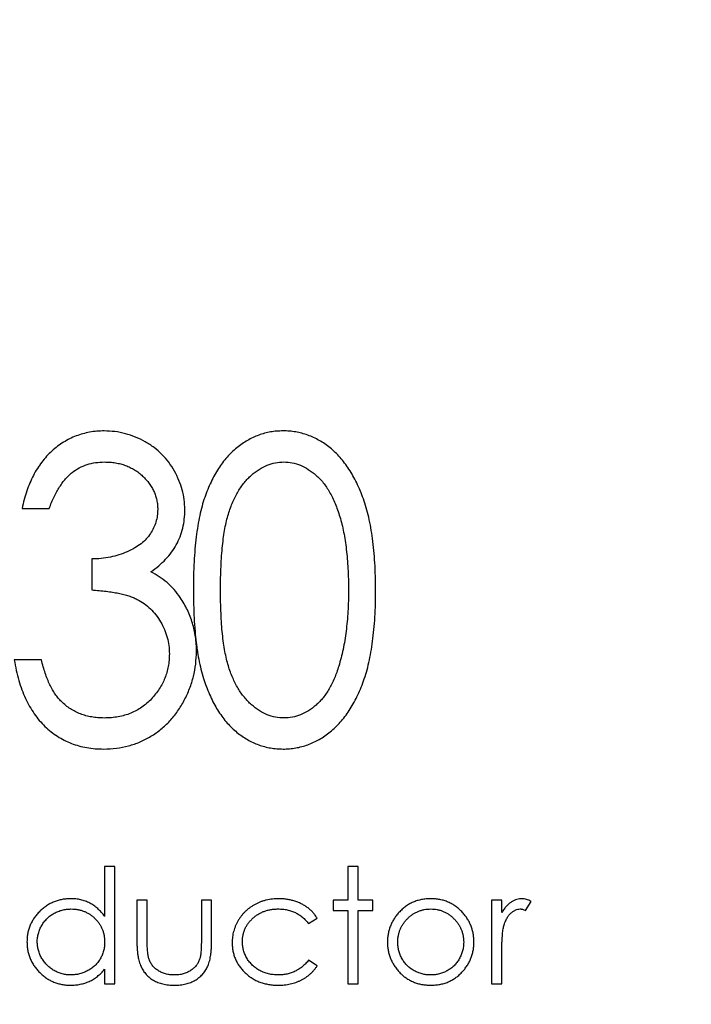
# Model space of a CAD drawing. Header units: millimetres. Extents: x -45 to 609, y -105 to 214.
# Tile 20 of 27: x 509.78 to 512.72, y 24.76 to 29.07. Entities that reach past the tile are written whole.
import ezdxf

# ---------------------------------------------------------------- set-up
doc = ezdxf.new("R2010")
doc.units = ezdxf.units.MM
doc.header["$LTSCALE"] = 30.734
doc.layers.get('0').update_dxf_attribs({"linetype": 'CONTINUOUS'})

msp = doc.modelspace()

# ---------------------------------------------------------------- linework, layer by layer
at = {"color": 7, "linetype": 'Continuous'}
for p, q in [((509.7902, 26.9294), (509.9089, 26.9294)), ((510.0955, 26.7089), (510.0955, 26.5732)), ((509.875, 26.2679), (509.7563, 26.2679)), ((510.1965, 25.3645), (510.1517, 25.3645)), ((510.1517, 25.3645), (510.1517, 25.1464)), ((510.1965, 24.8517), (510.1965, 25.3645)), ((511.2606, 25.3645), (511.2158, 25.3645)), ((511.2158, 25.3645), (511.2158, 25.2171)), ((511.2606, 25.2171), (511.2606, 25.3645)), ((510.3376, 25.2171), (510.2927, 25.2171)), ((510.2927, 25.2171), (510.2927, 25.0425)), ((510.3376, 25.0476), (510.3376, 25.2171)), ((510.6196, 25.2171), (510.5747, 25.2171)), ((510.5747, 25.2171), (510.5747, 25.0476)), ((510.6196, 25.0392), (510.6196, 25.2171)), ((511.2158, 25.2171), (511.1517, 25.2171)), ((511.1517, 25.2171), (511.1517, 25.1722)), ((511.3247, 25.2171), (511.2606, 25.2171)), ((511.3247, 25.1722), (511.3247, 25.2171)), ((511.8888, 25.2171), (511.844, 25.2171)), ((511.844, 25.2171), (511.844, 24.8517)), ((511.8888, 25.1633), (511.8888, 25.2171)), ((511.9924, 25.1721), (512.017, 25.211)), ((511.1517, 25.1722), (511.2158, 25.1722)), ((511.2158, 25.1722), (511.2158, 24.8517)), ((511.2606, 25.1722), (511.3247, 25.1722)), ((511.2606, 24.8517), (511.2606, 25.1722)), ((511.0436, 25.1145), (511.0811, 25.1379)), ((511.8888, 24.8517), (511.8888, 24.9745)), ((511.0812, 24.9296), (511.0436, 24.9543)), ((510.1517, 24.9149), (510.1517, 24.8517)), ((510.1517, 24.8517), (510.1965, 24.8517)), ((511.2158, 24.8517), (511.2606, 24.8517)), ((511.844, 24.8517), (511.8888, 24.8517))]:
    msp.add_line(p, q, dxfattribs=at)
msp.add_circle((481.7107, 41.2465), 120.5796, dxfattribs=at)
msp.add_arc((511.6106, 26.4647), 1.0652, 187.72, 188.5917, dxfattribs=at)
for points, knots in [([(510.1498, 27.2686), (510.139, 27.2684), (510.1176, 27.2679), (510.0861, 27.2635), (510.0557, 27.2566), (510.0263, 27.2471), (509.9982, 27.2346), (509.9713, 27.2193), (509.9452, 27.2016), (509.9207, 27.1807), (509.8972, 27.1579), (509.8761, 27.1319), (509.8566, 27.1041), (509.8394, 27.0737), (509.824, 27.041), (509.8106, 27.006), (509.799, 26.9686), (509.7932, 26.9427), (509.7902, 26.9294)], [0, 0, 0, 0, 0.060041, 0.119082, 0.176578, 0.23349, 0.290507, 0.347534, 0.405908, 0.465594, 0.526442, 0.588268, 0.651151, 0.715679, 0.782548, 0.852132, 0.924147, 1, 1, 1, 1]), ([(510.5025, 26.9249), (510.5019, 26.9394), (510.5008, 26.9684), (510.492, 27.0113), (510.4775, 27.0531), (510.4577, 27.0937), (510.4329, 27.1319), (510.403, 27.1664), (510.3682, 27.1966), (510.3291, 27.2221), (510.2869, 27.2426), (510.2427, 27.2576), (510.1968, 27.267), (510.1656, 27.2681), (510.1498, 27.2686)], [0, 0, 0, 0, 0.079683, 0.158785, 0.239272, 0.322312, 0.405678, 0.488497, 0.572, 0.657785, 0.744076, 0.828547, 0.913544, 1, 1, 1, 1]), ([(510.932, 27.2686), (510.9228, 27.2684), (510.9046, 27.2681), (510.8775, 27.2645), (510.8511, 27.2587), (510.8254, 27.2504), (510.8003, 27.24), (510.7758, 27.2273), (510.7523, 27.212), (510.7291, 27.1949), (510.7073, 27.1752), (510.6863, 27.1537), (510.6671, 27.1296), (510.6486, 27.1038), (510.6322, 27.0752), (510.6164, 27.0449), (510.6018, 27.0124), (510.5888, 26.9773), (510.577, 26.9394), (510.5671, 26.8979), (510.5586, 26.8528), (510.5519, 26.804), (510.5462, 26.7514), (510.5428, 26.6951), (510.5402, 26.6351), (510.54, 26.5939), (510.5398, 26.5727)], [0, 0, 0, 0, 0.030945, 0.061518, 0.091671, 0.121949, 0.152208, 0.183061, 0.214485, 0.246775, 0.279837, 0.313271, 0.347727, 0.383362, 0.420281, 0.458447, 0.498508, 0.540093, 0.584294, 0.632034, 0.683467, 0.738718, 0.797919, 0.861387, 0.928636, 1, 1, 1, 1]), ([(511.337, 26.5727), (511.3369, 26.5931), (511.3367, 26.6327), (511.3337, 26.6905), (511.3301, 26.7453), (511.3242, 26.7968), (511.3165, 26.8451), (511.3073, 26.8902), (511.2965, 26.9321), (511.2841, 26.9711), (511.2699, 27.0072), (511.2549, 27.041), (511.2383, 27.0723), (511.2211, 27.1016), (511.2017, 27.128), (511.1819, 27.1526), (511.1608, 27.175), (511.1381, 27.1945), (511.1148, 27.2122), (511.0906, 27.2272), (511.0659, 27.2401), (511.0403, 27.2504), (511.0143, 27.2588), (510.9874, 27.2645), (510.96, 27.2681), (510.9414, 27.2685), (510.932, 27.2686)], [0, 0, 0, 0, 0.067961, 0.132439, 0.193759, 0.251445, 0.305897, 0.357178, 0.405407, 0.450724, 0.49385, 0.534979, 0.574363, 0.612264, 0.648672, 0.683742, 0.718015, 0.751313, 0.783813, 0.815539, 0.84646, 0.877075, 0.907444, 0.937986, 0.968659, 1, 1, 1, 1]), ([(509.9089, 26.9294), (509.9124, 26.9384), (509.9191, 26.9557), (509.9301, 26.9805), (509.9422, 27.003), (509.9543, 27.0239), (509.9672, 27.0425), (509.9805, 27.0593), (509.9946, 27.0738), (510.0139, 27.0908), (510.0402, 27.1079), (510.0748, 27.1223), (510.112, 27.1314), (510.1379, 27.1324), (510.1511, 27.1329)], [0, 0, 0, 0, 0.084552, 0.163976, 0.238834, 0.309315, 0.376459, 0.438453, 0.497902, 0.554721, 0.664388, 0.772518, 0.883713, 1, 1, 1, 1]), ([(510.1511, 27.1329), (510.1593, 27.1327), (510.1755, 27.1323), (510.1992, 27.1293), (510.2217, 27.1246), (510.2432, 27.1179), (510.2635, 27.1092), (510.2828, 27.0984), (510.3012, 27.0861), (510.3179, 27.0715), (510.3333, 27.0559), (510.3469, 27.0395), (510.3583, 27.0222), (510.3678, 27.0043), (510.3748, 26.9856), (510.3799, 26.9661), (510.3832, 26.946), (510.3836, 26.9323), (510.3838, 26.9254)], [0, 0, 0, 0, 0.071086, 0.139569, 0.205919, 0.269925, 0.3339, 0.396798, 0.460554, 0.524996, 0.588177, 0.649484, 0.709, 0.766726, 0.824734, 0.881599, 0.940356, 1, 1, 1, 1]), ([(510.6586, 26.5732), (510.6587, 26.591), (510.6588, 26.6255), (510.6605, 26.6754), (510.6629, 26.722), (510.6671, 26.7652), (510.6717, 26.8051), (510.6774, 26.8416), (510.6846, 26.8746), (510.6924, 26.9048), (510.7019, 26.9322), (510.712, 26.9578), (510.723, 26.9817), (510.7353, 27.0037), (510.7483, 27.0243), (510.7623, 27.0431), (510.7774, 27.0602), (510.7987, 27.0799), (510.8263, 27.1008), (510.8615, 27.1196), (510.8983, 27.1307), (510.9233, 27.1322), (510.9357, 27.1329)], [0, 0, 0, 0, 0.077044, 0.14952, 0.216704, 0.279443, 0.337729, 0.390911, 0.439926, 0.484367, 0.526062, 0.565635, 0.603702, 0.640073, 0.675055, 0.709014, 0.741863, 0.773861, 0.83465, 0.891739, 0.946073, 1, 1, 1, 1]), ([(510.9357, 27.1329), (510.948, 27.1322), (510.9726, 27.1307), (511.009, 27.1195), (511.0439, 27.1007), (511.0716, 27.0799), (511.0928, 27.0598), (511.1082, 27.0423), (511.1225, 27.0225), (511.1361, 27.0008), (511.1485, 26.9768), (511.1601, 26.9508), (511.1711, 26.9229), (511.1807, 26.8926), (511.1898, 26.8603), (511.1974, 26.8258), (511.2037, 26.7891), (511.209, 26.7502), (511.2133, 26.7091), (511.2161, 26.6658), (511.218, 26.6203), (511.2182, 26.5892), (511.2183, 26.5733)], [0, 0, 0, 0, 0.053215, 0.106865, 0.163668, 0.224514, 0.256806, 0.290515, 0.32566, 0.362707, 0.40166, 0.442873, 0.486117, 0.532099, 0.580687, 0.631787, 0.685525, 0.74244, 0.802221, 0.864898, 0.93094, 1, 1, 1, 1]), ([(510.3838, 26.9254), (510.3835, 26.916), (510.3829, 26.8974), (510.3764, 26.8702), (510.3665, 26.844), (510.3525, 26.819), (510.3339, 26.7957), (510.3107, 26.7745), (510.2826, 26.7558), (510.2502, 26.7394), (510.2146, 26.7256), (510.1765, 26.7163), (510.1367, 26.7098), (510.1094, 26.7092), (510.0955, 26.7089)], [0, 0, 0, 0, 0.07006, 0.139018, 0.207486, 0.278655, 0.351886, 0.428902, 0.512495, 0.603635, 0.699661, 0.796273, 0.896355, 1, 1, 1, 1]), ([(510.3533, 26.6527), (510.3652, 26.6612), (510.3883, 26.6777), (510.4188, 26.7065), (510.4447, 26.7373), (510.4659, 26.7705), (510.4824, 26.8059), (510.4941, 26.8437), (510.5012, 26.8836), (510.5021, 26.9109), (510.5025, 26.9249)], [0, 0, 0, 0, 0.134854, 0.262638, 0.386223, 0.506389, 0.62632, 0.74704, 0.870657, 1, 1, 1, 1]), ([(510.4824, 26.5399), (510.4737, 26.5518), (510.4565, 26.5753), (510.4255, 26.6059), (510.3913, 26.6323), (510.366, 26.6459), (510.3533, 26.6527)], [0, 0, 0, 0, 0.255047, 0.503699, 0.751386, 1, 1, 1, 1]), ([(510.0955, 26.5732), (510.1063, 26.5725), (510.1273, 26.5711), (510.1577, 26.5679), (510.1859, 26.564), (510.2119, 26.5593), (510.2356, 26.5536), (510.2572, 26.5477), (510.2766, 26.5406), (510.2994, 26.5301), (510.3251, 26.5143), (510.3528, 26.4917), (510.3767, 26.4645), (510.3972, 26.4339), (510.4139, 26.401), (510.4259, 26.3662), (510.4333, 26.3302), (510.4342, 26.3057), (510.4347, 26.2934)], [0, 0, 0, 0, 0.066005, 0.127355, 0.185182, 0.238508, 0.287449, 0.332514, 0.37417, 0.412485, 0.484538, 0.556011, 0.628413, 0.703226, 0.778142, 0.851769, 0.925452, 1, 1, 1, 1]), ([(510.5398, 26.5727), (510.54, 26.5517), (510.5403, 26.5108), (510.5427, 26.4511), (510.5465, 26.3951), (510.5512, 26.3523), (510.5542, 26.3283), (510.5551, 26.3216)], [0, 0, 0, 0, 0.250582, 0.487648, 0.711396, 0.91997, 1, 1, 1, 1]), ([(510.9358, 26.0136), (510.9234, 26.0143), (510.8985, 26.0158), (510.8619, 26.0273), (510.8264, 26.0457), (510.7987, 26.0668), (510.7775, 26.0868), (510.7623, 26.104), (510.748, 26.1227), (510.7351, 26.1433), (510.7227, 26.1653), (510.7118, 26.1893), (510.7013, 26.2147), (510.6923, 26.2423), (510.6842, 26.2723), (510.6775, 26.3056), (510.6713, 26.342), (510.6667, 26.3818), (510.663, 26.425), (510.6605, 26.4715), (510.6588, 26.5213), (510.6587, 26.5556), (510.6586, 26.5732)], [0, 0, 0, 0, 0.053557, 0.108013, 0.164937, 0.226276, 0.258545, 0.2914, 0.325597, 0.360586, 0.396966, 0.435041, 0.474765, 0.516347, 0.560798, 0.609744, 0.663378, 0.721296, 0.783632, 0.851214, 0.923323, 1, 1, 1, 1]), ([(510.9321, 25.8779), (510.9414, 25.878), (510.96, 25.8783), (510.9875, 25.8823), (511.0143, 25.8881), (511.0406, 25.8963), (511.0661, 25.9071), (511.0912, 25.9197), (511.1153, 25.9353), (511.139, 25.9526), (511.1615, 25.9727), (511.1829, 25.9949), (511.2032, 26.0194), (511.222, 26.0463), (511.2394, 26.0756), (511.2559, 26.1068), (511.271, 26.1404), (511.2848, 26.1763), (511.2975, 26.2149), (511.3078, 26.2568), (511.3168, 26.3017), (511.3242, 26.3497), (511.33, 26.401), (511.3342, 26.4554), (511.3365, 26.5131), (511.3368, 26.5525), (511.337, 26.5727)], [0, 0, 0, 0, 0.031376, 0.062122, 0.092697, 0.123382, 0.154144, 0.185364, 0.217283, 0.250057, 0.283587, 0.318103, 0.353399, 0.389917, 0.427861, 0.467289, 0.508194, 0.550985, 0.596072, 0.64428, 0.69527, 0.749445, 0.806902, 0.868017, 0.932259, 1, 1, 1, 1]), ([(511.2183, 26.5733), (511.2182, 26.5574), (511.2181, 26.5261), (511.2157, 26.48), (511.2129, 26.4357), (511.2079, 26.3933), (511.2023, 26.3526), (511.1947, 26.3138), (511.1865, 26.2764), (511.1794, 26.2525), (511.1759, 26.2407)], [0, 0, 0, 0, 0.141769, 0.278949, 0.410811, 0.537615, 0.659351, 0.777204, 0.890306, 1, 1, 1, 1]), ([(510.5534, 26.3048), (510.5532, 26.3155), (510.5529, 26.3368), (510.5493, 26.3682), (510.5437, 26.3988), (510.536, 26.4287), (510.526, 26.4578), (510.5136, 26.486), (510.4995, 26.5137), (510.4881, 26.5311), (510.4824, 26.5399)], [0, 0, 0, 0, 0.128702, 0.255959, 0.380234, 0.503224, 0.626943, 0.749781, 0.874355, 1, 1, 1, 1]), ([(510.1474, 25.8779), (510.1661, 25.8785), (510.2029, 25.8796), (510.2564, 25.8908), (510.3073, 25.9079), (510.3548, 25.9325), (510.3987, 25.9633), (510.4379, 26.0001), (510.4721, 26.0428), (510.5009, 26.0905), (510.5241, 26.1417), (510.5413, 26.1948), (510.5513, 26.2495), (510.5527, 26.2863), (510.5534, 26.3048)], [0, 0, 0, 0, 0.085365, 0.167726, 0.248815, 0.330085, 0.411531, 0.492949, 0.575375, 0.660903, 0.746924, 0.83172, 0.915441, 1, 1, 1, 1]), ([(510.5574, 26.3056), (510.5581, 26.3014), (510.5612, 26.2819), (510.5677, 26.2486), (510.5775, 26.2068), (510.5896, 26.1687), (510.603, 26.1335), (510.6172, 26.1005), (510.6328, 26.07), (510.6499, 26.0417), (510.6681, 26.0155), (510.6874, 25.9915), (510.7083, 25.97), (510.7299, 25.9505), (510.7528, 25.9336), (510.7764, 25.9188), (510.8005, 25.9058), (510.8256, 25.8959), (510.8512, 25.8878), (510.8775, 25.882), (510.9046, 25.8784), (510.9229, 25.8781), (510.9321, 25.8779)], [0, 0, 0, 0, 0.020726, 0.094896, 0.163691, 0.227536, 0.287651, 0.345251, 0.400297, 0.453031, 0.504424, 0.553777, 0.601667, 0.648423, 0.694079, 0.738861, 0.782678, 0.825858, 0.868693, 0.911884, 0.955675, 1, 1, 1, 1]), ([(509.7563, 26.2679), (509.7591, 26.2524), (509.7645, 26.222), (509.7758, 26.1783), (509.7892, 26.1376), (509.8049, 26.0996), (509.8229, 26.0646), (509.843, 26.0324), (509.8653, 26.0029), (509.8901, 25.9767), (509.9166, 25.9533), (509.9448, 25.933), (509.9748, 25.9161), (510.0064, 25.9022), (510.0394, 25.8913), (510.074, 25.8833), (510.1102, 25.8788), (510.1349, 25.8782), (510.1474, 25.8779)], [0, 0, 0, 0, 0.078079, 0.151819, 0.22248, 0.289459, 0.354136, 0.416374, 0.47666, 0.535825, 0.593847, 0.650659, 0.707225, 0.763393, 0.82028, 0.878393, 0.938093, 1, 1, 1, 1]), ([(509.9627, 26.0851), (509.958, 26.09), (509.9483, 26.1003), (509.9352, 26.1178), (509.923, 26.1376), (509.9116, 26.1594), (509.9009, 26.1833), (509.8917, 26.2097), (509.8824, 26.2379), (509.8775, 26.2577), (509.875, 26.2679)], [0, 0, 0, 0, 0.099603, 0.206494, 0.318976, 0.438505, 0.565647, 0.701638, 0.846574, 1, 1, 1, 1]), ([(510.4347, 26.2934), (510.4344, 26.2842), (510.4338, 26.266), (510.4304, 26.2391), (510.4244, 26.213), (510.4154, 26.1881), (510.4047, 26.1637), (510.3909, 26.1406), (510.3749, 26.1183), (510.3568, 26.0969), (510.3366, 26.0775), (510.3146, 26.0603), (510.2911, 26.0456), (510.2657, 26.0341), (510.239, 26.0245), (510.2105, 26.0185), (510.1806, 26.0142), (510.1601, 26.0138), (510.1495, 26.0135)], [0, 0, 0, 0, 0.061815, 0.122273, 0.182036, 0.241182, 0.300438, 0.36031, 0.421596, 0.484768, 0.548171, 0.609926, 0.67204, 0.734197, 0.797097, 0.862201, 0.929288, 1, 1, 1, 1]), ([(511.1759, 26.2407), (511.1729, 26.2315), (511.1673, 26.2135), (511.1575, 26.1876), (511.1464, 26.1636), (511.1343, 26.1415), (511.1217, 26.1208), (511.1077, 26.1022), (511.0927, 26.0852), (511.0719, 26.0656), (511.0448, 26.0447), (511.0095, 26.0272), (510.9732, 26.0154), (510.9482, 26.0142), (510.9358, 26.0136)], [0, 0, 0, 0, 0.081713, 0.159244, 0.234093, 0.304602, 0.372364, 0.438531, 0.50148, 0.563285, 0.680085, 0.789632, 0.894997, 1, 1, 1, 1]), ([(510.1495, 26.0135), (510.1403, 26.0137), (510.1221, 26.014), (510.0955, 26.0177), (510.0701, 26.023), (510.0462, 26.0313), (510.0231, 26.0408), (510.0017, 26.0535), (509.9814, 26.0681), (509.969, 26.0794), (509.9627, 26.0851)], [0, 0, 0, 0, 0.135611, 0.265757, 0.391324, 0.513761, 0.634589, 0.755451, 0.876527, 1, 1, 1, 1]), ([(510.0038, 25.2235), (509.9973, 25.2233), (509.9846, 25.2229), (509.9657, 25.2204), (509.9476, 25.2161), (509.9302, 25.2099), (509.9135, 25.2023), (509.8976, 25.1926), (509.8823, 25.1814), (509.868, 25.1685), (509.8549, 25.1545), (509.8434, 25.1396), (509.8337, 25.1239), (509.8257, 25.1076), (509.8195, 25.0906), (509.8151, 25.0728), (509.8125, 25.0543), (509.8121, 25.0417), (509.8119, 25.0354)], [0, 0, 0, 0, 0.065114, 0.128369, 0.190418, 0.251921, 0.313274, 0.375086, 0.438389, 0.503209, 0.567967, 0.630868, 0.691997, 0.752426, 0.813096, 0.873921, 0.936225, 1, 1, 1, 1]), ([(510.1517, 25.1464), (510.1469, 25.1525), (510.1376, 25.1644), (510.1219, 25.1803), (510.1049, 25.1936), (510.0868, 25.2045), (510.0676, 25.213), (510.0473, 25.2192), (510.0259, 25.2228), (510.0113, 25.2233), (510.0038, 25.2235)], [0, 0, 0, 0, 0.133757, 0.261489, 0.385247, 0.505898, 0.62579, 0.747015, 0.871116, 1, 1, 1, 1]), ([(510.9139, 25.2235), (510.9091, 25.2234), (510.8997, 25.2233), (510.8857, 25.222), (510.8721, 25.2202), (510.8589, 25.2173), (510.846, 25.2139), (510.8334, 25.2095), (510.8212, 25.2044), (510.8094, 25.1985), (510.7981, 25.1919), (510.7872, 25.1847), (510.7771, 25.1769), (510.7677, 25.1684), (510.7587, 25.1594), (510.7505, 25.1496), (510.7428, 25.1394), (510.7359, 25.1285), (510.7297, 25.1172), (510.7243, 25.1057), (510.7196, 25.0939), (510.716, 25.0818), (510.7128, 25.0696), (510.711, 25.057), (510.7095, 25.0443), (510.7094, 25.0357), (510.7094, 25.0314)], [0, 0, 0, 0, 0.045769, 0.090405, 0.134022, 0.177193, 0.219957, 0.262249, 0.304554, 0.346762, 0.38863, 0.430157, 0.470985, 0.511317, 0.551813, 0.592449, 0.633145, 0.67459, 0.715827, 0.756474, 0.796993, 0.837169, 0.877364, 0.917864, 0.958709, 1, 1, 1, 1]), ([(511.0811, 25.1379), (511.0784, 25.1423), (511.0729, 25.1512), (511.0632, 25.1632), (511.0527, 25.174), (511.0413, 25.1836), (511.0287, 25.1921), (511.015, 25.1999), (510.9999, 25.2067), (510.9838, 25.2126), (510.967, 25.2176), (510.9495, 25.2209), (510.9318, 25.2231), (510.9199, 25.2234), (510.9139, 25.2235)], [0, 0, 0, 0, 0.080267, 0.158563, 0.234587, 0.309802, 0.386398, 0.466024, 0.549934, 0.637951, 0.72809, 0.817919, 0.908731, 1, 1, 1, 1]), ([(511.5781, 25.2235), (511.5713, 25.2234), (511.5578, 25.2231), (511.538, 25.22), (511.5191, 25.2154), (511.5012, 25.2087), (511.4841, 25.2002), (511.468, 25.1896), (511.4527, 25.1774), (511.4436, 25.1679), (511.4389, 25.163)], [0, 0, 0, 0, 0.1313, 0.258712, 0.382089, 0.503564, 0.625181, 0.747287, 0.871502, 1, 1, 1, 1]), ([(511.717, 25.1633), (511.7123, 25.1681), (511.7032, 25.1776), (511.6879, 25.1899), (511.6718, 25.2002), (511.6549, 25.2089), (511.6369, 25.2154), (511.6181, 25.22), (511.5984, 25.2231), (511.585, 25.2234), (511.5781, 25.2235)], [0, 0, 0, 0, 0.128486, 0.253129, 0.375307, 0.496196, 0.617866, 0.741668, 0.868249, 1, 1, 1, 1]), ([(511.978, 25.2235), (511.974, 25.2233), (511.9659, 25.223), (511.954, 25.2203), (511.9424, 25.2157), (511.9309, 25.2094), (511.9198, 25.2011), (511.909, 25.1906), (511.8985, 25.1779), (511.8922, 25.1683), (511.8888, 25.1633)], [0, 0, 0, 0, 0.107158, 0.213886, 0.324683, 0.439459, 0.561633, 0.693888, 0.839941, 1, 1, 1, 1]), ([(512.017, 25.211), (512.0137, 25.2129), (512.0072, 25.2166), (511.9972, 25.2206), (511.9875, 25.223), (511.9811, 25.2234), (511.978, 25.2235)], [0, 0, 0, 0, 0.279676, 0.536477, 0.774722, 1, 1, 1, 1]), ([(509.8568, 25.0349), (509.857, 25.0412), (509.8574, 25.0536), (509.8615, 25.072), (509.8676, 25.09), (509.8764, 25.1071), (509.8872, 25.1232), (509.9, 25.1374), (509.9144, 25.1499), (509.9304, 25.1602), (509.9477, 25.1683), (509.9659, 25.1743), (509.9849, 25.1779), (509.9979, 25.1784), (510.0044, 25.1786)], [0, 0, 0, 0, 0.08199, 0.163342, 0.245815, 0.330154, 0.415225, 0.497964, 0.580495, 0.663756, 0.747524, 0.830407, 0.914079, 1, 1, 1, 1]), ([(510.0044, 25.1786), (510.0095, 25.1785), (510.0195, 25.1783), (510.0342, 25.1762), (510.0483, 25.1731), (510.0617, 25.1684), (510.0746, 25.1626), (510.0869, 25.1555), (510.0984, 25.1469), (510.1093, 25.1372), (510.1192, 25.1266), (510.1279, 25.1152), (510.1352, 25.1031), (510.1413, 25.0905), (510.1459, 25.0771), (510.1492, 25.0632), (510.1513, 25.0486), (510.1515, 25.0386), (510.1517, 25.0336)], [0, 0, 0, 0, 0.066049, 0.130033, 0.192388, 0.253903, 0.314524, 0.375813, 0.437905, 0.501259, 0.564848, 0.626506, 0.687493, 0.748087, 0.808781, 0.870812, 0.934366, 1, 1, 1, 1]), ([(510.7542, 25.0354), (510.7544, 25.0403), (510.7546, 25.0499), (510.7568, 25.0641), (510.7601, 25.0777), (510.7652, 25.0907), (510.7713, 25.1032), (510.7792, 25.115), (510.7882, 25.1264), (510.7986, 25.1371), (510.81, 25.1468), (510.8223, 25.1553), (510.8353, 25.1625), (510.8489, 25.1685), (510.8634, 25.173), (510.8785, 25.1763), (510.8943, 25.1782), (510.9051, 25.1785), (510.9106, 25.1786)], [0, 0, 0, 0, 0.061906, 0.122282, 0.181243, 0.239687, 0.298403, 0.358078, 0.419262, 0.482458, 0.54645, 0.609183, 0.671752, 0.734538, 0.798031, 0.863079, 0.930478, 1, 1, 1, 1]), ([(510.9106, 25.1786), (510.9174, 25.1785), (510.9308, 25.1781), (510.9503, 25.175), (510.9688, 25.17), (510.9861, 25.163), (511.0023, 25.1539), (511.0173, 25.1427), (511.0314, 25.1297), (511.0395, 25.1197), (511.0436, 25.1145)], [0, 0, 0, 0, 0.134005, 0.26153, 0.385391, 0.506636, 0.626494, 0.747416, 0.871676, 1, 1, 1, 1]), ([(511.4389, 25.163), (511.4349, 25.1584), (511.427, 25.1493), (511.4168, 25.1346), (511.4082, 25.1193), (511.4011, 25.1033), (511.3956, 25.0867), (511.3917, 25.0695), (511.3893, 25.0516), (511.389, 25.0395), (511.3888, 25.0334)], [0, 0, 0, 0, 0.128411, 0.253759, 0.377286, 0.498912, 0.621321, 0.744762, 0.871081, 1, 1, 1, 1]), ([(511.4337, 25.0331), (511.4339, 25.0381), (511.4341, 25.0478), (511.4362, 25.0621), (511.4395, 25.0759), (511.4441, 25.0892), (511.4502, 25.1018), (511.4575, 25.1139), (511.4662, 25.1254), (511.476, 25.1362), (511.4868, 25.1462), (511.4983, 25.1548), (511.5103, 25.1622), (511.5228, 25.1682), (511.5359, 25.1729), (511.5494, 25.1762), (511.5635, 25.1782), (511.5731, 25.1785), (511.5779, 25.1787)], [0, 0, 0, 0, 0.065164, 0.128232, 0.190209, 0.251687, 0.312668, 0.374443, 0.437599, 0.502359, 0.567416, 0.63022, 0.69162, 0.752601, 0.812835, 0.873956, 0.936154, 1, 1, 1, 1]), ([(511.5779, 25.1787), (511.5828, 25.1785), (511.5923, 25.1782), (511.6063, 25.1762), (511.6199, 25.1729), (511.6329, 25.1683), (511.6454, 25.1622), (511.6574, 25.1548), (511.6689, 25.1462), (511.6796, 25.1362), (511.6896, 25.1255), (511.6982, 25.1138), (511.7057, 25.1018), (511.7118, 25.0892), (511.7164, 25.0759), (511.7197, 25.0621), (511.7218, 25.0478), (511.722, 25.0381), (511.7222, 25.0331)], [0, 0, 0, 0, 0.063427, 0.125645, 0.186359, 0.247027, 0.307631, 0.36905, 0.431875, 0.496953, 0.56203, 0.625207, 0.687231, 0.748232, 0.80973, 0.871726, 0.934815, 1, 1, 1, 1]), ([(511.767, 25.0334), (511.7669, 25.0396), (511.7666, 25.0517), (511.7642, 25.0696), (511.7603, 25.0869), (511.7548, 25.1035), (511.7478, 25.1195), (511.739, 25.1348), (511.7289, 25.1496), (511.721, 25.1587), (511.717, 25.1633)], [0, 0, 0, 0, 0.129366, 0.255435, 0.378632, 0.501466, 0.623494, 0.746166, 0.871843, 1, 1, 1, 1]), ([(511.8969, 25.0999), (511.8978, 25.1032), (511.8995, 25.1095), (511.9026, 25.1186), (511.906, 25.1271), (511.9097, 25.1349), (511.9137, 25.142), (511.9179, 25.1485), (511.9225, 25.1543), (511.929, 25.161), (511.9373, 25.1679), (511.9477, 25.1741), (511.9585, 25.1779), (511.9659, 25.1784), (511.9695, 25.1787)], [0, 0, 0, 0, 0.08796, 0.171717, 0.250668, 0.325882, 0.396881, 0.463575, 0.52807, 0.589688, 0.704809, 0.808662, 0.906193, 1, 1, 1, 1]), ([(511.9695, 25.1787), (511.9711, 25.1786), (511.9746, 25.1784), (511.9802, 25.1771), (511.9862, 25.1749), (511.9902, 25.1731), (511.9924, 25.1721)], [0, 0, 0, 0, 0.205017, 0.43977, 0.704861, 1, 1, 1, 1]), ([(511.8888, 24.9745), (511.8889, 24.9821), (511.8889, 24.9965), (511.8893, 25.0171), (511.8898, 25.0358), (511.8908, 25.0524), (511.8918, 25.0671), (511.8932, 25.0799), (511.8947, 25.0906), (511.8962, 25.097), (511.8969, 25.0999)], [0, 0, 0, 0, 0.179823, 0.343762, 0.491834, 0.624109, 0.7414, 0.843062, 0.929145, 1, 1, 1, 1]), ([(509.8119, 25.0354), (509.8121, 25.0289), (509.8124, 25.0161), (509.8151, 24.9973), (509.8194, 24.9793), (509.8255, 24.9619), (509.8335, 24.9454), (509.8431, 24.9295), (509.8545, 24.9145), (509.8675, 24.9005), (509.8817, 24.8875), (509.8968, 24.8762), (509.9127, 24.8667), (509.9292, 24.8588), (509.9465, 24.8528), (509.9645, 24.8485), (509.9833, 24.8458), (509.996, 24.8455), (510.0024, 24.8453)], [0, 0, 0, 0, 0.064954, 0.128099, 0.189669, 0.250706, 0.311891, 0.373265, 0.435809, 0.500424, 0.565061, 0.627671, 0.689332, 0.75007, 0.810996, 0.872567, 0.93538, 1, 1, 1, 1]), ([(510.004, 24.8902), (509.9976, 24.8904), (509.9849, 24.8908), (509.9663, 24.8946), (509.9482, 24.9005), (509.9309, 24.909), (509.9148, 24.9194), (509.9002, 24.9319), (509.8875, 24.9464), (509.8766, 24.9625), (509.8678, 24.9799), (509.8614, 24.9978), (509.8576, 25.0162), (509.8571, 25.0287), (509.8568, 25.0349)], [0, 0, 0, 0, 0.083744, 0.166215, 0.248688, 0.332842, 0.416952, 0.500107, 0.583507, 0.669193, 0.754516, 0.837141, 0.918411, 1, 1, 1, 1]), ([(510.1517, 25.0336), (510.1514, 25.027), (510.151, 25.014), (510.1474, 24.995), (510.1414, 24.9771), (510.133, 24.9603), (510.1224, 24.9449), (510.1099, 24.931), (510.0952, 24.919), (510.0787, 24.9087), (510.061, 24.9004), (510.0425, 24.8945), (510.0234, 24.8909), (510.0105, 24.8904), (510.004, 24.8902)], [0, 0, 0, 0, 0.086544, 0.169548, 0.251501, 0.332864, 0.413824, 0.494444, 0.576897, 0.66176, 0.747448, 0.831336, 0.915198, 1, 1, 1, 1]), ([(510.2927, 25.0425), (510.2928, 25.0363), (510.2929, 25.0242), (510.2937, 25.0067), (510.295, 24.9904), (510.297, 24.9753), (510.2995, 24.9614), (510.3026, 24.9487), (510.3063, 24.9372), (510.3105, 24.9268), (510.3154, 24.9174), (510.3208, 24.9086), (510.3267, 24.9002), (510.3332, 24.8924), (510.3404, 24.8851), (510.3481, 24.8784), (510.3564, 24.8722), (510.3653, 24.8666), (510.3748, 24.8616), (510.3847, 24.8571), (510.3954, 24.8536), (510.4065, 24.8506), (510.4182, 24.8481), (510.4305, 24.8465), (510.4433, 24.8454), (510.452, 24.8453), (510.4565, 24.8453)], [0, 0, 0, 0, 0.063476, 0.122933, 0.178121, 0.229818, 0.277417, 0.321787, 0.362465, 0.399904, 0.435424, 0.470466, 0.505029, 0.539489, 0.573809, 0.608451, 0.643613, 0.679014, 0.715151, 0.752231, 0.789904, 0.828929, 0.869466, 0.911273, 0.954848, 1, 1, 1, 1]), ([(510.3447, 24.9622), (510.3441, 24.9643), (510.3428, 24.969), (510.3415, 24.9767), (510.3403, 24.9856), (510.3393, 24.9957), (510.3385, 25.0069), (510.3379, 25.0194), (510.3376, 25.0331), (510.3376, 25.0426), (510.3376, 25.0476)], [0, 0, 0, 0, 0.078285, 0.168329, 0.272968, 0.390068, 0.522064, 0.66788, 0.826383, 1, 1, 1, 1]), ([(510.4565, 24.8453), (510.4609, 24.8453), (510.4697, 24.8454), (510.4825, 24.8465), (510.4947, 24.8481), (510.5064, 24.8505), (510.5175, 24.8536), (510.5281, 24.8571), (510.538, 24.8616), (510.5473, 24.8666), (510.5562, 24.8722), (510.5643, 24.8784), (510.572, 24.8851), (510.5792, 24.8922), (510.5855, 24.9001), (510.5916, 24.9082), (510.5969, 24.917), (510.6018, 24.9263), (510.606, 24.9366), (510.6097, 24.9478), (510.6128, 24.9602), (510.6152, 24.9738), (510.6173, 24.9885), (510.6186, 25.0044), (510.6194, 25.0214), (510.6196, 25.0332), (510.6196, 25.0392)], [0, 0, 0, 0, 0.046061, 0.08984, 0.132171, 0.173216, 0.212399, 0.250545, 0.287775, 0.324061, 0.359907, 0.395235, 0.429826, 0.464576, 0.498985, 0.533903, 0.568911, 0.604572, 0.642163, 0.682698, 0.726289, 0.773809, 0.824452, 0.879304, 0.93779, 1, 1, 1, 1]), ([(510.5747, 25.0476), (510.5747, 25.0422), (510.5747, 25.0319), (510.5743, 25.0171), (510.5738, 25.0037), (510.5731, 24.9918), (510.572, 24.9814), (510.5707, 24.9725), (510.5693, 24.965), (510.5679, 24.9606), (510.5673, 24.9586)], [0, 0, 0, 0, 0.181047, 0.346506, 0.495245, 0.628535, 0.745409, 0.845926, 0.930307, 1, 1, 1, 1]), ([(510.7094, 25.0314), (510.7095, 25.025), (510.7098, 25.0125), (510.7127, 24.9941), (510.717, 24.9764), (510.7234, 24.9595), (510.7314, 24.9432), (510.7414, 24.9278), (510.7529, 24.913), (510.7663, 24.8993), (510.7809, 24.8866), (510.7966, 24.8755), (510.8133, 24.8661), (510.8309, 24.8585), (510.8494, 24.8526), (510.8689, 24.8484), (510.8892, 24.8457), (510.9031, 24.8454), (510.9102, 24.8453)], [0, 0, 0, 0, 0.062366, 0.123016, 0.18218, 0.241315, 0.30026, 0.359833, 0.421027, 0.48433, 0.548024, 0.610609, 0.672995, 0.73555, 0.798904, 0.863665, 0.930441, 1, 1, 1, 1]), ([(510.9109, 24.8902), (510.9037, 24.8904), (510.8895, 24.8909), (510.8688, 24.8944), (510.8492, 24.9004), (510.8308, 24.9087), (510.8138, 24.919), (510.7987, 24.9315), (510.7855, 24.946), (510.7743, 24.962), (510.7654, 24.9794), (510.7589, 24.9976), (510.755, 25.0163), (510.7545, 25.029), (510.7542, 25.0354)], [0, 0, 0, 0, 0.090995, 0.178471, 0.263762, 0.348667, 0.432135, 0.513403, 0.594976, 0.677471, 0.759679, 0.840035, 0.919475, 1, 1, 1, 1]), ([(511.3888, 25.0334), (511.389, 25.0272), (511.3893, 25.015), (511.3919, 24.997), (511.396, 24.9795), (511.4018, 24.9627), (511.4093, 24.9464), (511.4184, 24.9308), (511.4292, 24.9158), (511.4415, 24.9015), (511.4551, 24.8883), (511.4698, 24.8768), (511.4855, 24.867), (511.5023, 24.8591), (511.5199, 24.8529), (511.5384, 24.8485), (511.558, 24.8458), (511.5713, 24.8455), (511.5782, 24.8453)], [0, 0, 0, 0, 0.062337, 0.123182, 0.183034, 0.242866, 0.302517, 0.363315, 0.425069, 0.489042, 0.553087, 0.615445, 0.677286, 0.739175, 0.801676, 0.865365, 0.931258, 1, 1, 1, 1]), ([(511.5779, 24.8902), (511.5715, 24.8904), (511.5587, 24.8907), (511.5401, 24.8944), (511.5222, 24.9001), (511.5053, 24.9081), (511.4896, 24.9182), (511.4755, 24.9304), (511.4632, 24.9445), (511.4527, 24.9603), (511.4443, 24.9774), (511.4381, 24.9953), (511.4344, 25.014), (511.4339, 25.0267), (511.4337, 25.0331)], [0, 0, 0, 0, 0.08559, 0.168953, 0.251283, 0.334069, 0.416351, 0.497655, 0.580166, 0.664159, 0.748512, 0.831821, 0.915267, 1, 1, 1, 1]), ([(511.7222, 25.0331), (511.7219, 25.0267), (511.7215, 25.014), (511.7178, 24.9954), (511.7116, 24.9774), (511.7031, 24.9603), (511.6926, 24.9445), (511.6804, 24.9303), (511.6662, 24.9183), (511.6505, 24.9081), (511.6336, 24.9002), (511.6158, 24.8944), (511.5972, 24.8907), (511.5844, 24.8904), (511.5779, 24.8902)], [0, 0, 0, 0, 0.084748, 0.168209, 0.251534, 0.336098, 0.420107, 0.50234, 0.583995, 0.666292, 0.749092, 0.831017, 0.914394, 1, 1, 1, 1]), ([(511.5782, 24.8453), (511.5849, 24.8455), (511.5982, 24.8458), (511.6177, 24.8485), (511.6362, 24.8529), (511.6538, 24.8591), (511.6705, 24.867), (511.6861, 24.8769), (511.7008, 24.8883), (511.7144, 24.9015), (511.7267, 24.9158), (511.7375, 24.9308), (511.7466, 24.9464), (511.7541, 24.9627), (511.7599, 24.9796), (511.764, 24.997), (511.7666, 25.015), (511.7669, 25.0272), (511.767, 25.0334)], [0, 0, 0, 0, 0.068492, 0.134134, 0.197903, 0.260483, 0.322146, 0.383778, 0.446215, 0.510341, 0.574395, 0.636226, 0.697102, 0.756828, 0.816735, 0.876663, 0.937584, 1, 1, 1, 1]), ([(510.4569, 24.8902), (510.4502, 24.8904), (510.4371, 24.8908), (510.4183, 24.8945), (510.4009, 24.9006), (510.3877, 24.9077), (510.378, 24.9143), (510.3715, 24.9199), (510.3654, 24.9258), (510.36, 24.9322), (510.3553, 24.9391), (510.351, 24.9463), (510.3476, 24.9541), (510.3456, 24.9595), (510.3447, 24.9622)], [0, 0, 0, 0, 0.140305, 0.272971, 0.400766, 0.525455, 0.586839, 0.646464, 0.70539, 0.764029, 0.821914, 0.880284, 0.939513, 1, 1, 1, 1]), ([(510.5673, 24.9586), (510.5653, 24.9536), (510.5613, 24.9437), (510.552, 24.9305), (510.5409, 24.9186), (510.5274, 24.9085), (510.5122, 24.9003), (510.4951, 24.8944), (510.4765, 24.8908), (510.4635, 24.8904), (510.4569, 24.8902)], [0, 0, 0, 0, 0.115661, 0.229984, 0.346404, 0.466957, 0.591629, 0.720163, 0.855368, 1, 1, 1, 1]), ([(510.9102, 24.8453), (510.9148, 24.8453), (510.924, 24.8454), (510.9376, 24.8466), (510.9507, 24.8482), (510.9635, 24.8507), (510.9759, 24.8538), (510.9879, 24.8576), (510.9996, 24.8621), (511.0107, 24.8673), (511.0215, 24.8731), (511.0317, 24.8796), (511.0414, 24.8864), (511.0505, 24.894), (511.059, 24.902), (511.067, 24.9106), (511.0745, 24.9198), (511.0789, 24.9264), (511.0812, 24.9296)], [0, 0, 0, 0, 0.069989, 0.138173, 0.205171, 0.270235, 0.334578, 0.397462, 0.460097, 0.522258, 0.583527, 0.644144, 0.704068, 0.763043, 0.821803, 0.880931, 0.940367, 1, 1, 1, 1]), ([(511.0436, 24.9543), (511.0393, 24.9492), (511.0308, 24.9391), (511.0163, 24.9261), (511.0011, 24.9149), (510.9849, 24.9059), (510.9677, 24.8988), (510.9495, 24.8938), (510.9305, 24.8907), (510.9175, 24.8904), (510.9109, 24.8902)], [0, 0, 0, 0, 0.131436, 0.258143, 0.380628, 0.501558, 0.622702, 0.744553, 0.870019, 1, 1, 1, 1]), ([(510.0024, 24.8453), (510.0097, 24.8455), (510.024, 24.8458), (510.045, 24.8491), (510.0651, 24.8543), (510.0844, 24.8616), (510.1028, 24.8714), (510.1202, 24.8834), (510.1367, 24.898), (510.1466, 24.9092), (510.1517, 24.9149)], [0, 0, 0, 0, 0.12763, 0.251855, 0.3727, 0.492835, 0.61373, 0.737915, 0.865702, 1, 1, 1, 1])]:
    msp.add_open_spline(points, degree=3, knots=knots, dxfattribs=at)

doc.saveas('drawing.dxf')
